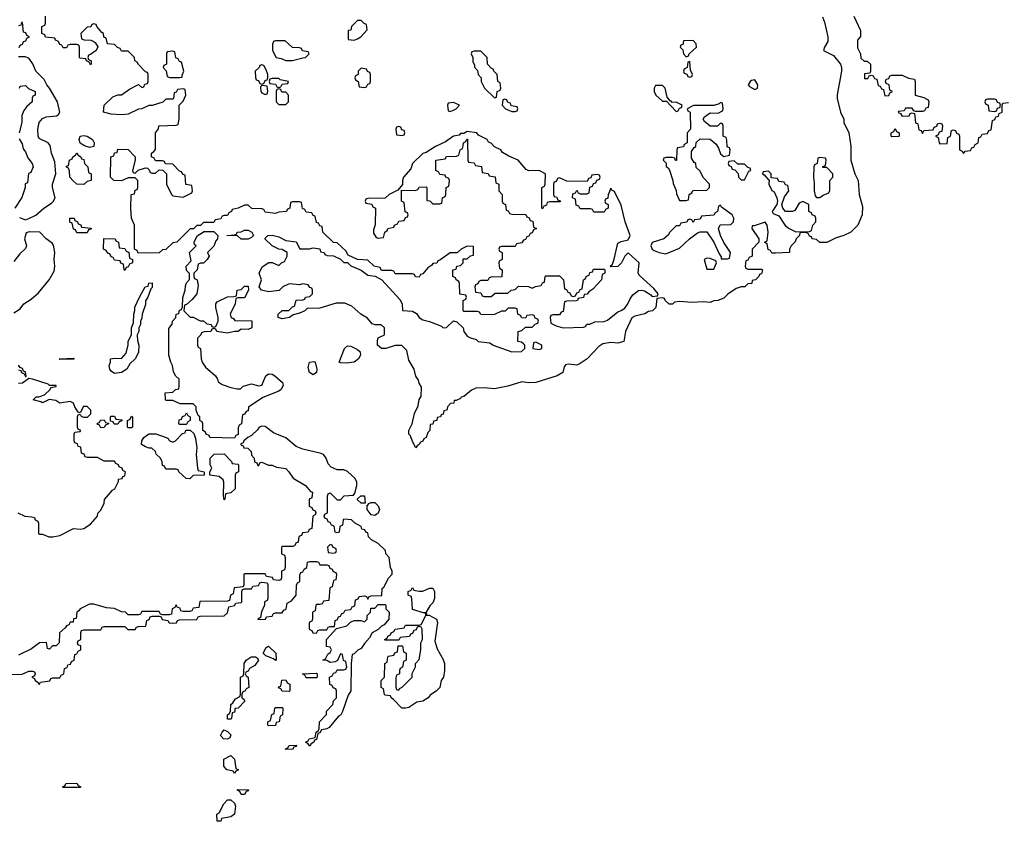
# Model space of a CAD drawing. Header units: inches. Extents: x 2112843 to 2323771, y 35243 to 209174.
# Tile 6 of 83: x 2144216 to 2149967, y 41389 to 46070. Entities that reach past the tile are written whole.
import ezdxf

# ---------------------------------------------------------------- set-up
doc = ezdxf.new("R2010")
doc.units = ezdxf.units.IN
doc.header["$MEASUREMENT"] = 0
doc.layers.add('C1044', color=7, linetype='Continuous')

msp = doc.modelspace()

# ---------------------------------------------------------------- linework, layer by layer
at = {"layer": 'C1044', "color": 6}
for points in [[(2148906, 46086), (2148916.3, 46056.3), (2148937.3, 45970), (2148936.8, 45943.2), (2148918, 45910), (2148912, 45890), (2148970, 45861), (2149010, 45810.7), (2149015.8, 45790), (2149016.4, 45770), (2148990.9, 45630.9), (2148990.9, 45609.1), (2149010.7, 45530.7), (2149030.8, 45490), (2149031, 45470), (2149058.8, 45410), (2149070.5, 45330.5), (2149070.8, 45250), (2149094.8, 45170), (2149113.4, 45130), (2149118.8, 45050), (2149139.8, 44979.8), (2149138, 44930), (2149111.3, 44870), (2149070, 44828.7), (2149030, 44809.2), (2148984.5, 44795.5), (2148930, 44768), (2148890, 44768), (2148870, 44786), (2148846, 44790), (2148842, 44802), (2148830, 44806), (2148822, 44822), (2148807.3, 44827.3), (2148774, 44826), (2148772, 44810), (2148752, 44790), (2148746.4, 44773.6), (2148722, 44750), (2148712, 44730), (2148712, 44710), (2148630, 44706), (2148610, 44706), (2148602, 44722), (2148587.3, 44727.3), (2148582, 44762), (2148566, 44770), (2148582, 44778), (2148588, 44830), (2148582, 44870), (2148570, 44888), (2148506, 44866), (2148494, 44866), (2148492, 44850), (2148534, 44790), (2148534, 44770), (2148494, 44730), (2148494, 44690), (2148478, 44682), (2148470, 44666), (2148458, 44662), (2148454, 44630), (2148458, 44618), (2148470, 44614), (2148550, 44614), (2148554, 44610), (2148550, 44586), (2148538, 44582), (2148534, 44570), (2148514, 44550), (2148494, 44546), (2148492, 44530), (2148470, 44528), (2148452, 44510), (2148430, 44509.3), (2148400.5, 44499.5), (2148353.2, 44466.8), (2148330, 44444), (2148294, 44430), (2148271.3, 44428.7), (2148250, 44418), (2148210, 44422), (2148142, 44418), (2148070, 44425.1), (2148040.5, 44419.5), (2148030, 44409.5), (2148009.2, 44409.2), (2147986, 44430), (2147982, 44442), (2147970, 44446), (2147938, 44442), (2147932, 44390), (2147912, 44370), (2147890, 44365.2), (2147867.1, 44352.9), (2147810, 44339), (2147790.9, 44329.1), (2147754.8, 44250), (2147745.5, 44190), (2147710, 44181.4), (2147670, 44185.6), (2147622, 44178), (2147598, 44162), (2147530.4, 44090), (2147490, 44062.8), (2147470, 44053.3), (2147421.4, 44058.6), (2147405.1, 44054.9), (2147397.3, 44042.7), (2147388.4, 44010), (2147354.9, 43990), (2147230, 43950.8), (2147190, 43949), (2147150, 43955.1), (2147066.8, 43930), (2146990, 43913.7), (2146930, 43919.8), (2146881.3, 43918.7), (2146854.4, 43905.6), (2146810, 43869.3), (2146794.8, 43865.2), (2146790, 43858), (2146766, 43846), (2146754, 43846), (2146752, 43830), (2146732, 43828), (2146714, 43810), (2146712, 43790), (2146694, 43786), (2146690, 43766), (2146678, 43762), (2146674, 43750), (2146654, 43746), (2146652, 43730), (2146634, 43726), (2146630, 43708), (2146614, 43706), (2146610.9, 43670.9), (2146599.8, 43660.2), (2146590.3, 43630), (2146577.1, 43622.9), (2146570, 43609.3), (2146557.3, 43602.7), (2146550, 43588.7), (2146538, 43582), (2146530, 43569.2), (2146510, 43606), (2146499.3, 43639.3), (2146490, 43648.7), (2146489.4, 43670), (2146509.2, 43710.8), (2146522.7, 43770), (2146544.5, 43815.5), (2146550, 43851.3), (2146561.2, 43870), (2146564, 43924), (2146550, 43948), (2146545.6, 43965.6), (2146530, 43988), (2146521.2, 44030), (2146490, 44082), (2146478, 44138), (2146447.3, 44167.3), (2146410, 44168), (2146354, 44150), (2146329.2, 44150), (2146306, 44170), (2146305.6, 44194.4), (2146310, 44211.3), (2146346, 44230), (2146346, 44270), (2146327.3, 44287.3), (2146291.6, 44288.4), (2146274.6, 44294.6), (2146247.3, 44327.3), (2146209.4, 44350), (2146156.4, 44396.4), (2146114.5, 44414.5), (2146064.9, 44415.1), (2145970, 44386.3), (2145896, 44384), (2145882, 44370), (2145850, 44355.3), (2145814, 44346), (2145791.3, 44330), (2145750, 44324), (2145726, 44330), (2145726, 44350), (2145749, 44371), (2145787.3, 44372.7), (2145810, 44394), (2145822, 44398), (2145830, 44432), (2145870, 44434), (2145882, 44438), (2145886, 44450), (2145910, 44454), (2145926, 44470), (2145926, 44490), (2145922, 44502), (2145910, 44506), (2145902, 44522), (2145870, 44528), (2145850, 44522), (2145790, 44528), (2145754, 44510), (2145731.1, 44488.8), (2145670, 44481.2), (2145628.7, 44490), (2145615.3, 44510), (2145628.7, 44550), (2145615.3, 44590), (2145633.2, 44626.8), (2145671.1, 44651.2), (2145690, 44651.3), (2145730, 44634), (2145746, 44650), (2145762, 44658), (2145778, 44690), (2145778, 44710), (2145750, 44728.7), (2145730, 44729), (2145690, 44749), (2145648.7, 44790), (2145650, 44794), (2145666, 44810), (2145690.7, 44810.7), (2145730, 44801), (2145770, 44781), (2145830, 44772), (2145851.6, 44731.6), (2145908.9, 44731.2), (2145930, 44738), (2145970, 44731.3), (2145974, 44714), (2145994, 44710), (2145998, 44698), (2146012.7, 44692.7), (2146050, 44691.3), (2146090.9, 44670.9), (2146110, 44652), (2146130, 44652), (2146150, 44632), (2146210, 44606.8), (2146250, 44578), (2146291.6, 44571.6), (2146331.3, 44551.3), (2146436.4, 44436.4), (2146450.6, 44410), (2146451.6, 44371.6), (2146510, 44368.2), (2146533.8, 44353.8), (2146550, 44331), (2146570, 44317.3), (2146610, 44308), (2146679.9, 44279.9), (2146690, 44271.3), (2146710, 44272), (2146750, 44311.3), (2146770, 44306), (2146806.8, 44270), (2146811, 44250), (2146830, 44222.8), (2146850, 44211.3), (2146882.8, 44202.8), (2146894, 44190), (2146962.8, 44182.8), (2146982, 44170), (2147090, 44131.3), (2147148, 44132), (2147166, 44150), (2147166, 44170), (2147158, 44178), (2147147.3, 44187.3), (2147126, 44190), (2147128, 44250), (2147150, 44254), (2147170, 44274), (2147210, 44274), (2147227.3, 44292.7), (2147242, 44298), (2147246, 44310), (2147242, 44322), (2147227.3, 44327.3), (2147222, 44342), (2147210, 44346), (2147178, 44342), (2147170, 44326), (2147150, 44328), (2147142, 44342), (2147126, 44350), (2147122, 44382), (2147110, 44386), (2147070, 44386), (2147051.1, 44368.8), (2147030, 44368), (2146990, 44348), (2146970, 44346), (2146908.9, 44348.8), (2146902, 44362), (2146890, 44366), (2146810, 44366), (2146806, 44370), (2146806, 44430), (2146822, 44438), (2146826, 44450), (2146822, 44462), (2146787.3, 44467.3), (2146786, 44530), (2146782, 44542), (2146766, 44550), (2146762, 44562), (2146746, 44570), (2146746, 44610), (2146766, 44614), (2146768.9, 44631.2), (2146790, 44634), (2146806, 44650), (2146807.3, 44672.7), (2146830, 44674), (2146848.4, 44691.6), (2146866, 44694), (2146866, 44746), (2146830, 44748), (2146794, 44730), (2146772, 44708), (2146730, 44708), (2146670, 44666), (2146658, 44662), (2146652, 44648), (2146630, 44646), (2146623.6, 44636.4), (2146599.6, 44620.4), (2146570, 44586), (2146558, 44582), (2146550, 44566), (2146528.4, 44568.4), (2146522, 44582), (2146510, 44586), (2146410, 44586), (2146402, 44602), (2146390, 44606), (2146330, 44606), (2146322, 44622), (2146286, 44630), (2146250, 44666), (2146188.9, 44668.8), (2146135.3, 44695.3), (2146120.4, 44720.4), (2146100.4, 44740.4), (2146070, 44766), (2146050, 44768), (2145986, 44830), (2145982, 44862), (2145970, 44866), (2145962, 44882), (2145950, 44886), (2145942, 44922), (2145930, 44926), (2145922, 44942), (2145890, 44946), (2145882, 44962), (2145867.3, 44967.3), (2145862, 45002), (2145850, 45006), (2145810, 45006), (2145798, 45002), (2145794, 44970), (2145778, 44962), (2145774, 44950), (2145730, 44946), (2145710, 44938), (2145650, 44946), (2145642, 44962), (2145630, 44966), (2145572.7, 44967.3), (2145550, 44986), (2145530, 44986), (2145491.6, 44968.4), (2145458, 44962), (2145454, 44950), (2145438, 44942), (2145430, 44926), (2145410, 44926), (2145398, 44922), (2145390, 44908), (2145358, 44902), (2145350, 44886), (2145290, 44886), (2145271.6, 44868.4), (2145250, 44868), (2145230.9, 44849.1), (2145212, 44848), (2145134, 44770), (2145110, 44766), (2145070, 44728), (2145050, 44726), (2145031.6, 44708.4), (2144907.3, 44707.3), (2144902, 44722), (2144886, 44730), (2144886, 44870), (2144868.7, 44910), (2144866, 44970), (2144868, 45050), (2144886, 45054), (2144890, 45074), (2144902, 45078), (2144906, 45090), (2144906, 45130), (2144890, 45146), (2144850, 45146), (2144810, 45128.7), (2144766, 45130), (2144746, 45150), (2144748.7, 45270), (2144766, 45274), (2144770, 45292), (2144786, 45294), (2144790, 45314), (2144850, 45312), (2144891, 45270), (2144891.3, 45250), (2144874, 45190), (2144878, 45178), (2144890, 45174), (2144908.4, 45191.6), (2144950, 45204.7), (2144962, 45202), (2144972.7, 45192.7), (2144978, 45178), (2144990, 45174), (2145010, 45174), (2145030, 45194), (2145051.6, 45191.6), (2145074, 45170), (2145074, 45110), (2145102, 45050), (2145110, 45042), (2145170, 45034), (2145222, 45058), (2145226, 45070), (2145222, 45102), (2145187.3, 45107.3), (2145182, 45162), (2145170, 45166), (2145162, 45182), (2145150, 45186), (2145110, 45226), (2145068.4, 45228.4), (2145062, 45242), (2145050, 45246), (2145010, 45246), (2145002, 45262), (2144986, 45270), (2144986, 45290), (2145000.4, 45299.6), (2145008.4, 45311.6), (2145008.4, 45408.4), (2145027.3, 45432.7), (2145028, 45450), (2145130, 45454), (2145142, 45458), (2145148.4, 45491.6), (2145148, 45570), (2145170, 45594), (2145186, 45630), (2145182, 45662), (2145170, 45666), (2145138, 45662), (2145130, 45646), (2145118, 45642), (2145114, 45610), (2145110, 45606), (2145070, 45606), (2145051.6, 45588.4), (2144990, 45569), (2144970, 45568.7), (2144930, 45548.7), (2144910, 45548), (2144850, 45518), (2144810, 45515.3), (2144750, 45519), (2144706, 45530), (2144708.7, 45570), (2144760.2, 45619.8), (2144789.1, 45630.9), (2144810, 45631.3), (2144856.5, 45663.5), (2144910, 45692), (2144930, 45674), (2144942, 45678), (2144947.3, 45692.7), (2144962, 45698), (2144966, 45710), (2144966, 45750), (2144962, 45762), (2144950, 45766), (2144910, 45808), (2144902, 45822), (2144888, 45830), (2144886, 45850), (2144850, 45886), (2144810, 45886), (2144802, 45902), (2144787.3, 45907.3), (2144770, 45926), (2144728.9, 45928.8), (2144722, 45962), (2144708.4, 45968.4), (2144706, 45990), (2144695.3, 45995.3), (2144666, 46030), (2144662, 46042), (2144650, 46046), (2144638, 46042), (2144631.6, 46028.4), (2144610, 46026), (2144574, 45990), (2144578, 45958), (2144592.7, 45952.7), (2144631.1, 45951.2), (2144645.4, 45945.4), (2144656.9, 45936.9), (2144671.6, 45911.6), (2144662, 45890), (2144630, 45866), (2144618, 45862), (2144614, 45850), (2144618, 45838), (2144634, 45830), (2144634, 45810), (2144630, 45806), (2144622, 45822), (2144606, 45830), (2144602, 45842), (2144570, 45846), (2144566, 45850), (2144566, 45910), (2144562, 45922), (2144550, 45926), (2144510, 45926), (2144498, 45922), (2144490, 45906), (2144470, 45906), (2144462, 45922), (2144450, 45926), (2144442, 45942), (2144426, 45950), (2144422, 45962), (2144367.3, 45967.3), (2144362, 45982), (2144346, 45990), (2144346, 46030), (2144362, 46038), (2144366, 46050), (2144366, 46090)], [(2149088, 46090), (2149127.3, 46007.3), (2149127.3, 45972.7), (2149109.1, 45950.9), (2149110, 45906), (2149128, 45870), (2149130, 45846), (2149148.4, 45828.4), (2149167.3, 45827.3), (2149186, 45810), (2149186, 45770), (2149182, 45758), (2149150, 45754), (2149150, 45726), (2149170, 45726), (2149178, 45742), (2149190, 45746), (2149202, 45742), (2149210, 45726), (2149222, 45722), (2149230, 45686), (2149242, 45682), (2149250, 45666), (2149262, 45662), (2149270, 45626), (2149292.7, 45627.3), (2149298, 45642), (2149314, 45650), (2149298, 45658), (2149294, 45690), (2149278, 45698), (2149274, 45710), (2149278, 45722), (2149292.7, 45727.3), (2149298, 45742), (2149310, 45746), (2149370, 45746), (2149408.4, 45728.4), (2149442, 45722), (2149446, 45710), (2149446, 45630), (2149496.4, 45616.4), (2149522, 45602), (2149526, 45590), (2149522, 45558), (2149510, 45554), (2149502, 45538), (2149490, 45534), (2149450, 45534), (2149438, 45538), (2149430, 45554), (2149390, 45554), (2149382, 45538), (2149350, 45534), (2149347.3, 45527.3), (2149362, 45522), (2149370, 45506), (2149412, 45508), (2149418, 45522), (2149430, 45526), (2149442, 45522), (2149448.4, 45468.4), (2149462, 45462), (2149467.3, 45427.3), (2149482, 45422), (2149490, 45406), (2149498, 45422), (2149552.7, 45427.3), (2149558, 45442), (2149572.7, 45447.3), (2149578, 45462), (2149590, 45466), (2149602, 45462), (2149606, 45450), (2149602, 45418), (2149587.3, 45412.7), (2149582, 45398), (2149566, 45390), (2149582, 45382), (2149586, 45350), (2149590, 45346), (2149632.7, 45347.3), (2149638, 45382), (2149654, 45390), (2149658, 45422), (2149670, 45426), (2149682, 45422), (2149687.3, 45407.3), (2149702, 45402), (2149706, 45390), (2149706, 45310), (2149722, 45302), (2149730, 45288), (2149738, 45302), (2149770, 45306), (2149778, 45322), (2149790, 45326), (2149798, 45342), (2149814, 45350), (2149818, 45382), (2149830, 45386), (2149838, 45402), (2149870, 45406), (2149878, 45422), (2149890, 45426), (2149898, 45482), (2149912.7, 45487.3), (2149918, 45502), (2149932.7, 45507.3), (2149938, 45522), (2149954, 45530), (2149954, 45570), (2149958, 45582), (2149992.7, 45587.3)], [(2144212.7, 45907.3), (2144218, 45922), (2144232.7, 45927.3), (2144238, 45942), (2144252.7, 45947.3), (2144258, 45962), (2144274, 45970), (2144258, 45978), (2144252.7, 45992.7), (2144238, 45998), (2144232.7, 46052.7), (2144227.3, 46052.7), (2144222, 46038), (2144210, 46034)], [(2144214.6, 44914.6), (2144250, 44902), (2144270, 44908.7), (2144310.7, 44929.3), (2144357.3, 44970), (2144402, 44998), (2144412.5, 45007.5), (2144423, 45030), (2144407.3, 45090), (2144407.7, 45110), (2144428, 45170), (2144420.5, 45240.5), (2144401.6, 45290), (2144394.4, 45334.4), (2144382.8, 45350), (2144330, 45376), (2144324.4, 45390), (2144321.6, 45430), (2144330.5, 45469.5), (2144350, 45492.7), (2144370, 45503.7), (2144430.6, 45509.4), (2144443.5, 45516.5), (2144450.8, 45530), (2144436.3, 45590), (2144390.7, 45670), (2144374, 45690), (2144359.9, 45719.9), (2144310.8, 45770), (2144293.2, 45813.2), (2144270, 45846), (2144247.3, 45852.7), (2144210, 45854)], [(2144214, 45670), (2144218, 45682), (2144250, 45686), (2144268.4, 45668.4), (2144306, 45650), (2144306, 45630), (2144295.3, 45624.7), (2144288.7, 45611.3), (2144288, 45590), (2144257.2, 45562.8), (2144240.9, 45539.1), (2144228.7, 45510), (2144228.7, 45468.7), (2144213.2, 45410)], [(2144213.6, 45373.6), (2144230, 45346), (2144236.5, 45316.5), (2144250, 45298), (2144264, 45264), (2144288, 45230), (2144294, 45210), (2144282, 45178), (2144268.4, 45171.6), (2144262, 45118), (2144248.4, 45111.6), (2144248, 45090), (2144229.3, 45030.7), (2144188, 44970)], [(2144181.4, 44358.6), (2144218, 44382), (2144241, 44410), (2144283, 44437), (2144325.2, 44474.8), (2144388.5, 44551.5), (2144418, 44602), (2144422, 44630), (2144418, 44670), (2144421.6, 44710), (2144412.7, 44752.7), (2144405.8, 44765.8), (2144371.3, 44790), (2144334, 44830), (2144271.6, 44831.6), (2144254.6, 44825.4), (2144244, 44790), (2144255.3, 44750), (2144250, 44734), (2144216.5, 44703.5), (2144181.5, 44658.5)], [(2144210, 44026), (2144222, 44022), (2144226, 44010), (2144242, 44002), (2144250, 43986), (2144254, 43986), (2144250, 44014), (2144238, 44018), (2144232.7, 44032.7), (2144218, 44038), (2144210, 44052)], [(2144206, 43190), (2144246, 43170), (2144287.3, 43167.3), (2144302, 43162), (2144306, 43150), (2144322, 43142), (2144326, 43130), (2144326, 43070), (2144330, 43066), (2144350, 43066), (2144386, 43050), (2144410.5, 43049.5), (2144450, 43058), (2144530, 43098), (2144570, 43095.3), (2144590, 43099), (2144630, 43124), (2144671, 43170), (2144671.6, 43188.4), (2144690, 43206), (2144710, 43246), (2144712, 43268), (2144758, 43322), (2144771, 43330), (2144794, 43374), (2144794, 43386), (2144814, 43390), (2144818, 43402), (2144830, 43406), (2144834, 43430), (2144818, 43438), (2144814, 43450), (2144798, 43458), (2144794, 43470), (2144778, 43478), (2144770, 43492), (2144710, 43492), (2144670, 43514), (2144612.7, 43512.7), (2144598, 43518), (2144592.7, 43532.7), (2144578, 43538), (2144572.7, 43572.7), (2144558, 43578), (2144552.7, 43592.7), (2144538, 43598), (2144534, 43610), (2144534, 43650), (2144538, 43662), (2144570, 43666), (2144574, 43670), (2144558, 43678), (2144554, 43690), (2144554, 43750), (2144558, 43762), (2144570, 43766), (2144575.3, 43755.3), (2144588, 43748), (2144611.3, 43748.7), (2144630.8, 43769.2), (2144630.8, 43790), (2144611.1, 43811.2), (2144589.2, 43810.8), (2144570, 43774), (2144558, 43778), (2144538, 43810), (2144530.7, 43830.7), (2144510, 43841), (2144450, 43831.3), (2144426.4, 43846.4), (2144388.7, 43851.3), (2144350, 43832), (2144338.8, 43838.8), (2144294, 43850), (2144312.7, 43867.3), (2144327.3, 43867.3), (2144361, 43879), (2144394, 43910), (2144398, 43922), (2144430, 43928), (2144430, 43934), (2144390, 43934), (2144382, 43942), (2144291.6, 43971.6), (2144270, 43974), (2144231.9, 43948.1), (2144210, 43944.9)], [(2144170, 42246), (2144230, 42248), (2144270, 42266), (2144290, 42266), (2144302, 42262), (2144306, 42250), (2144302, 42238), (2144286, 42230), (2144302, 42222), (2144306, 42210), (2144322, 42202), (2144330, 42188), (2144338, 42202), (2144391.6, 42208.4), (2144398, 42222), (2144410, 42226), (2144450, 42226), (2144458, 42242), (2144474, 42250), (2144478, 42282), (2144492.7, 42287.3), (2144498, 42302), (2144512.7, 42307.3), (2144518, 42322), (2144534, 42330), (2144538, 42362), (2144550, 42366), (2144558, 42382), (2144574, 42390), (2144572.7, 42412.7), (2144558, 42418), (2144554, 42430), (2144558, 42442), (2144574, 42450), (2144574, 42490), (2144578, 42502), (2144590, 42506), (2144690, 42506), (2144698, 42522), (2144710, 42526), (2144830, 42526), (2144848.4, 42508.4), (2144890, 42508), (2144898, 42522), (2144910, 42526), (2144952.7, 42527.3), (2144958, 42562), (2144972.7, 42567.3), (2144978, 42582), (2144990, 42586), (2145030, 42586), (2145042, 42582), (2145047.3, 42567.3), (2145082, 42562), (2145088.4, 42548.4), (2145110, 42546), (2145131.6, 42548.4), (2145138, 42562), (2145150, 42566), (2145250, 42568), (2145258, 42582), (2145270, 42586), (2145411.1, 42588.8), (2145430, 42606), (2145438, 42642), (2145470, 42648), (2145478, 42662), (2145510, 42666), (2145514, 42670), (2145514, 42730), (2145518, 42742), (2145530, 42746), (2145570, 42746), (2145578, 42762), (2145610, 42766), (2145618, 42782), (2145630, 42786), (2145662, 42782), (2145666, 42770), (2145666, 42690), (2145662, 42678), (2145646, 42670), (2145646, 42650), (2145628.4, 42611.6), (2145622, 42578), (2145610, 42574), (2145607.3, 42567.3), (2145651.6, 42568.4), (2145658, 42582), (2145690, 42586), (2145698, 42602), (2145710, 42606), (2145750, 42606), (2145758, 42622), (2145772.7, 42627.3), (2145778, 42662), (2145803.6, 42676.4), (2145831.6, 42708.4), (2145832.7, 42767.3), (2145838, 42782), (2145852, 42790), (2145852.7, 42827.3), (2145858, 42842), (2145870, 42846), (2145878, 42862), (2145894, 42870), (2145898, 42902), (2145910, 42906), (2145950, 42906), (2145962, 42902), (2145970, 42886), (2146010, 42886), (2146022, 42882), (2146027.3, 42867.3), (2146042, 42862), (2146047.3, 42847.3), (2146062, 42842), (2146066, 42830), (2146062, 42798), (2146050, 42794), (2146042, 42758), (2146028.4, 42751.6), (2146022, 42678), (2145990, 42674), (2145982, 42658), (2145970, 42654), (2145950, 42654), (2145946, 42650), (2145942, 42618), (2145926, 42610), (2145926, 42570), (2145922, 42558), (2145906, 42550), (2145906, 42510), (2145922, 42502), (2145928.4, 42488.4), (2145950, 42488), (2145958, 42502), (2145970, 42506), (2146010, 42506), (2146018, 42522), (2146030, 42526), (2146054, 42526), (2146058, 42562), (2146072.7, 42567.3), (2146078, 42582), (2146090, 42586), (2146098, 42602), (2146110, 42606), (2146118, 42622), (2146150, 42626), (2146158, 42642), (2146172.7, 42647.3), (2146178, 42682), (2146192.7, 42687.3), (2146198, 42702), (2146230, 42706), (2146242, 42702), (2146250, 42686), (2146258, 42702), (2146270, 42706), (2146332, 42708), (2146332.7, 42747.3), (2146343.6, 42756.4), (2146371.1, 42808.8), (2146391.6, 42831.6), (2146392, 42850), (2146382, 42870), (2146374, 42930), (2146354, 42950), (2146352, 42970), (2146310.9, 43010.9), (2146271.6, 43031.6), (2146254, 43050), (2146250, 43074), (2146238, 43078), (2146231.6, 43091.6), (2146214, 43094), (2146211.1, 43111.2), (2146171.6, 43131.6), (2146154, 43150), (2146110, 43154), (2146106, 43150), (2146102, 43118), (2146086, 43110), (2146082, 43078), (2146070, 43074), (2146058, 43078), (2146052.7, 43112.7), (2146038, 43118), (2146030, 43134), (2146018, 43138), (2146012.7, 43152.7), (2145998, 43158), (2145994, 43170), (2145998, 43182), (2146014, 43190), (2146014, 43290), (2146018, 43302), (2146030, 43306), (2146070, 43266), (2146090, 43266), (2146111.3, 43288.7), (2146166.8, 43293.2), (2146174.4, 43305.6), (2146185.3, 43350), (2146185.3, 43370), (2146176, 43390), (2146130, 43432.4), (2146110, 43440.5), (2146070, 43442), (2146035.9, 43455.9), (2146017.1, 43477.1), (2146006, 43510), (2145990.5, 43530), (2145977.5, 43537.5), (2145870, 43561.1), (2145830, 43576.9), (2145770, 43628.7), (2145697.6, 43657.6), (2145650, 43694), (2145630, 43696.3), (2145615.3, 43690), (2145605.2, 43674.8), (2145570, 43642), (2145549, 43631), (2145526, 43610), (2145522, 43598), (2145507.3, 43592.7), (2145507.3, 43587.3), (2145522, 43582), (2145526, 43570), (2145548, 43568), (2145568, 43548), (2145570, 43526), (2145586, 43510), (2145588.4, 43488.4), (2145602, 43482), (2145607.3, 43467.3), (2145612.7, 43467.3), (2145618, 43482), (2145630, 43486), (2145668.4, 43468.4), (2145690, 43468.7), (2145716.5, 43456.5), (2145770, 43448.7), (2145788.7, 43430), (2145812.9, 43392.9), (2145886, 43350), (2145915.3, 43315.3), (2145926, 43310), (2145922, 43278), (2145906, 43270), (2145906, 43230), (2145922, 43222), (2145926, 43210), (2145942, 43202), (2145946, 43190), (2145942, 43178), (2145928.4, 43171.6), (2145922, 43098), (2145907.3, 43092.7), (2145902, 43078), (2145867.3, 43072.7), (2145862, 43058), (2145847.3, 43052.7), (2145842, 43018), (2145830, 43014), (2145822, 42998), (2145810, 42994), (2145750, 42994), (2145746, 42990), (2145746, 42950), (2145762, 42942), (2145766, 42930), (2145766, 42870), (2145762, 42858), (2145746, 42850), (2145746, 42810), (2145742, 42798), (2145730, 42794), (2145698, 42798), (2145692.7, 42812.7), (2145658, 42818), (2145650, 42834), (2145530, 42834), (2145526, 42830), (2145526, 42770), (2145522, 42758), (2145468.9, 42751.2), (2145462, 42718), (2145448, 42710), (2145442, 42678), (2145430, 42674), (2145268.4, 42671.6), (2145262, 42638), (2145230, 42634), (2145222, 42618), (2145210, 42614), (2145170, 42614), (2145158, 42618), (2145152.7, 42632.7), (2145138, 42638), (2145130, 42652), (2145122, 42638), (2145106, 42630), (2145102, 42598), (2145090, 42594), (2145050, 42594), (2145038, 42598), (2145030, 42614), (2144930, 42614), (2144922, 42598), (2144910, 42594), (2144850, 42594), (2144834, 42610), (2144810, 42611.3), (2144770, 42630.8), (2144724, 42636), (2144650, 42656.3), (2144624.1, 42655.9), (2144568.7, 42630), (2144562, 42618), (2144549.2, 42610), (2144546, 42574), (2144530, 42572), (2144528, 42552), (2144510, 42551), (2144503.1, 42536.9), (2144488.7, 42530), (2144482, 42518), (2144448, 42490), (2144446, 42430), (2144430, 42414), (2144407.3, 42412.7), (2144390, 42394), (2144378, 42398), (2144372.7, 42432.7), (2144331.6, 42431.6), (2144284.5, 42395.5), (2144210, 42358.8)]]:
    msp.add_lwpolyline(points, dxfattribs=at)
for points in [[(2146210, 46066), (2146190, 46066), (2146154, 46030), (2146151.1, 46008.8), (2146134, 46006), (2146134, 45954), (2146170, 45951.3), (2146190, 45958.8), (2146208.7, 45970), (2146246, 46010), (2146242, 46042), (2146227.3, 46047.3)], [(2145767.3, 45947.3), (2145710, 45946), (2145698, 45942), (2145692.7, 45927.3), (2145692, 45890), (2145714, 45850), (2145743.5, 45843.5), (2145770, 45831.3), (2145810, 45831.3), (2145870, 45846.8), (2145886, 45850), (2145906, 45870), (2145902, 45882), (2145868.4, 45888.4), (2145862, 45902), (2145850, 45906), (2145810, 45908)], [(2148150, 45948), (2148094, 45946), (2148090, 45926), (2148078, 45922), (2148074, 45910), (2148090, 45894), (2148094, 45870), (2148110, 45854), (2148122, 45858), (2148126, 45870), (2148168.7, 45910), (2148168, 45930)], [(2145110, 45886), (2145078, 45882), (2145074, 45870), (2145074, 45810), (2145058, 45802), (2145054, 45790), (2145071.6, 45771.6), (2145078, 45738), (2145092.7, 45732.7), (2145150, 45732), (2145166, 45734), (2145166, 45746), (2145175.3, 45770), (2145162, 45822), (2145150, 45826), (2145142, 45842), (2145127.3, 45847.3), (2145122, 45882)], [(2146910, 45886), (2146870, 45886), (2146858, 45882), (2146854, 45870), (2146862, 45850), (2146863.6, 45823.6), (2146872.7, 45807.3), (2146872.7, 45792.7), (2146890, 45774), (2146894, 45750), (2146912, 45730), (2146912, 45710), (2146932, 45670), (2146990, 45614), (2147002, 45618), (2147006, 45650), (2147022, 45658), (2147026, 45670), (2147022, 45702), (2147008.4, 45708.4), (2147006, 45750), (2146986, 45770), (2146982, 45782), (2146970, 45786), (2146948, 45810), (2146946, 45850)], [(2145630, 45806), (2145618, 45802), (2145614, 45790), (2145592, 45770), (2145592.7, 45732.7), (2145598, 45718), (2145610, 45714), (2145618, 45698), (2145630, 45694), (2145642, 45698), (2145650, 45714), (2145662, 45718), (2145666, 45730), (2145666, 45750), (2145656.4, 45776.4), (2145642, 45802)], [(2146210, 45786), (2146194, 45770), (2146194, 45750), (2146178, 45742), (2146174, 45730), (2146178, 45718), (2146194, 45710), (2146198, 45678), (2146230, 45674), (2146242, 45678), (2146250, 45694), (2146262, 45698), (2146266, 45710), (2146266, 45750), (2146262, 45762), (2146247.3, 45767.3), (2146242, 45782)], [(2148130, 45826), (2148118, 45822), (2148114, 45790), (2148098, 45782), (2148094, 45770), (2148098, 45758), (2148112.7, 45752.7), (2148118, 45738), (2148130, 45734), (2148142, 45738), (2148146, 45750), (2148135.3, 45775.3)], [(2145730, 45726), (2145690, 45726), (2145678, 45722), (2145674, 45710), (2145678, 45698), (2145710, 45694), (2145718, 45678), (2145730, 45674), (2145742, 45678), (2145750, 45694), (2145782, 45698), (2145786, 45710), (2145738, 45718)], [(2145630, 45686), (2145622, 45678), (2145624.7, 45650), (2145630, 45642), (2145650, 45634), (2145662, 45638), (2145666, 45650), (2145662, 45682)], [(2147970, 45686), (2147930, 45686), (2147922, 45670), (2147922, 45650), (2147932, 45630), (2147970, 45594), (2147994, 45594), (2148050, 45534), (2148062, 45538), (2148070, 45554), (2148082, 45558), (2148086, 45570), (2148050, 45588), (2148026, 45586), (2148026, 45590), (2148015.3, 45595.3), (2147998, 45618), (2147986, 45670)], [(2148510, 45718), (2148490, 45715.3), (2148482, 45710), (2148472, 45690), (2148479.6, 45679.6), (2148510, 45662), (2148526, 45670), (2148528, 45690)], [(2145730, 45666), (2145718, 45662), (2145714, 45650), (2145714, 45590), (2145730, 45574), (2145770, 45574), (2145786, 45590), (2145786, 45630), (2145770, 45646), (2145747.3, 45647.3), (2145742, 45662)], [(2146750, 45586), (2146718, 45582), (2146714, 45570), (2146718, 45538), (2146730, 45534), (2146750, 45542), (2146766, 45550), (2146786, 45570)], [(2147050, 45606), (2147038, 45602), (2147034, 45570), (2147054, 45550), (2147090, 45534), (2147110, 45534), (2147122, 45538), (2147126, 45550), (2147122, 45562), (2147087.3, 45567.3), (2147082, 45582), (2147067.3, 45587.3), (2147062, 45602)], [(2148310, 45586), (2148302, 45578), (2148271.3, 45568.7), (2148151.6, 45568.4), (2148114, 45550), (2148118, 45538), (2148132, 45530), (2148134, 45430), (2148114, 45410), (2148114, 45350), (2148098, 45342), (2148092.7, 45327.3), (2148058, 45322), (2148054, 45310), (2148052.7, 45247.3), (2148047.3, 45247.3), (2148042, 45262), (2148030, 45266), (2147990, 45266), (2147978, 45262), (2147974, 45250), (2147992, 45232), (2147992.7, 45212.7), (2148004.7, 45204.7), (2148011.6, 45191.6), (2148031.6, 45131.6), (2148032.7, 45112.7), (2148051.6, 45071.6), (2148052.7, 45052.7), (2148070, 45014), (2148110, 45014), (2148122, 45018), (2148126, 45050), (2148142, 45058), (2148147.3, 45072.7), (2148230, 45074), (2148246, 45090), (2148246, 45110), (2148208.7, 45148.7), (2148190, 45186), (2148167.3, 45207.3), (2148166, 45230), (2148155.3, 45235.3), (2148140.4, 45260.4), (2148140.4, 45299.6), (2148156.4, 45323.6), (2148166, 45330), (2148167.3, 45352.7), (2148190, 45374), (2148250, 45372), (2148283.5, 45343.5), (2148298.8, 45318.8), (2148310, 45286), (2148330, 45272), (2148362, 45278), (2148366, 45310), (2148362, 45322), (2148348.4, 45328.4), (2148347.3, 45367.3), (2148342, 45382), (2148326, 45390), (2148326, 45450), (2148322, 45462), (2148310, 45466), (2148292, 45448), (2148248.4, 45448.4), (2148216.4, 45476.4), (2148208.7, 45490), (2148216.4, 45503.6), (2148250, 45526), (2148296.4, 45523.6), (2148322, 45538), (2148326, 45550), (2148322, 45582)], [(2149910, 45606), (2149870, 45606), (2149858, 45602), (2149854, 45590), (2149858, 45578), (2149874, 45570), (2149878, 45538), (2149910, 45534), (2149922, 45538), (2149927.3, 45552.7), (2149942, 45558), (2149946, 45570), (2149942, 45582), (2149927.3, 45587.3), (2149922, 45602)], [(2146430, 45446), (2146418, 45442), (2146414, 45430), (2146418, 45398), (2146450, 45394), (2146462, 45398), (2146466, 45410), (2146462, 45422), (2146447.3, 45427.3), (2146442, 45442)], [(2144623.1, 45323.1), (2144593.6, 45333.6), (2144568.7, 45348.7), (2144564, 45370), (2144569, 45390), (2144590, 45394), (2144610.5, 45390.5), (2144642, 45370), (2144651.1, 45351.2), (2144650, 45328.7)], [(2146830, 45418), (2146810, 45406), (2146790, 45406), (2146783.6, 45396.4), (2146750, 45389), (2146703.8, 45356.2), (2146644.7, 45330), (2146590, 45294), (2146570, 45288.7), (2146511, 45230), (2146500.7, 45199.3), (2146458, 45150), (2146451.3, 45130), (2146451.6, 45108.4), (2146424.7, 45075.3), (2146374, 45050), (2146351.6, 45028.4), (2146250, 45026), (2146238, 45022), (2146234, 45010), (2146238, 44998), (2146272.7, 44992.7), (2146278, 44978), (2146294, 44970), (2146291.6, 44871.6), (2146283.6, 44843.6), (2146283.6, 44823.6), (2146298, 44798), (2146310, 44794), (2146342, 44798), (2146348, 44830), (2146362, 44838), (2146366, 44850), (2146402, 44858), (2146406, 44870), (2146422, 44878), (2146430, 44894), (2146462, 44898), (2146470, 44914), (2146482, 44918), (2146486, 44930), (2146482, 44942), (2146468.4, 44948.4), (2146462, 45002), (2146446, 45010), (2146446, 45074), (2146527.3, 45072.7), (2146542, 45078), (2146550, 45092), (2146590, 45094), (2146594, 45090), (2146594, 45014), (2146611.6, 45011.6), (2146630, 44994), (2146670, 44994), (2146682, 44998), (2146686, 45030), (2146702, 45038), (2146706, 45050), (2146708, 45090), (2146722, 45098), (2146726, 45130), (2146722, 45142), (2146706, 45150), (2146702, 45162), (2146670, 45166), (2146662, 45182), (2146646, 45190), (2146646, 45250), (2146702, 45258), (2146710, 45272), (2146767.3, 45272.7), (2146782, 45278), (2146788, 45310), (2146802, 45318), (2146807.3, 45332.7), (2146808.4, 45351.6), (2146822, 45358), (2146827.3, 45372.7), (2146832.7, 45372.7), (2146834, 45250), (2146838, 45238), (2146870, 45234), (2146878, 45218), (2146912.7, 45212.7), (2146918, 45178), (2146951.6, 45171.6), (2146958, 45158), (2146992.7, 45152.7), (2146998, 45118), (2147014, 45110), (2147014, 45070), (2147034, 45050), (2147034, 45010), (2147038, 44998), (2147054, 44990), (2147058, 44958), (2147070, 44954), (2147078, 44938), (2147090, 44934), (2147172.7, 44932.7), (2147178, 44918), (2147192.7, 44912.7), (2147198, 44898), (2147212.7, 44892.7), (2147218, 44858), (2147234, 44850), (2147218, 44842), (2147210, 44826), (2147198, 44822), (2147190, 44806), (2147178, 44802), (2147170, 44786), (2147158, 44782), (2147150, 44766), (2147118, 44762), (2147110, 44746), (2147030, 44746), (2147018, 44742), (2147014, 44730), (2147018, 44718), (2147034, 44710), (2147034, 44670), (2147018, 44662), (2147014, 44650), (2147018, 44618), (2147034, 44610), (2147031.6, 44568.4), (2146970, 44566), (2146958, 44562), (2146950, 44546), (2146910, 44546), (2146898, 44542), (2146892.7, 44527.3), (2146878, 44522), (2146874, 44510), (2146878, 44478), (2146910, 44474), (2146918, 44458), (2146930, 44454), (2146970, 44454), (2146992.7, 44472.7), (2147067.3, 44472.7), (2147086, 44490), (2147110, 44494), (2147130, 44514), (2147187.3, 44512.7), (2147210, 44502), (2147228.4, 44511.6), (2147262, 44518), (2147270, 44534), (2147282, 44538), (2147286, 44570), (2147290, 44574), (2147370, 44574), (2147391.6, 44551.6), (2147398, 44498), (2147410, 44494), (2147418, 44478), (2147430, 44474), (2147438, 44458), (2147450, 44454), (2147462, 44458), (2147470, 44474), (2147482, 44478), (2147490, 44494), (2147502, 44498), (2147508.4, 44551.6), (2147522, 44558), (2147527.3, 44572.7), (2147542, 44578), (2147547.3, 44592.7), (2147562, 44598), (2147567.3, 44612.7), (2147630, 44614), (2147634, 44610), (2147634, 44590), (2147618, 44582), (2147614, 44550), (2147563.6, 44496.4), (2147539.6, 44480.4), (2147530, 44468), (2147514, 44466), (2147510, 44448), (2147478, 44442), (2147474, 44430), (2147467.3, 44427.3), (2147410, 44426), (2147398, 44422), (2147390, 44366), (2147378, 44362), (2147370, 44346), (2147330, 44346), (2147318, 44342), (2147314, 44330), (2147318, 44298), (2147350, 44282), (2147390, 44271.3), (2147510, 44274), (2147522, 44278), (2147528.4, 44291.6), (2147547.3, 44292.7), (2147575.3, 44304.7), (2147630, 44307.3), (2147650, 44316), (2147710, 44364.7), (2147730, 44371.3), (2147750, 44386), (2147769.2, 44410), (2147781, 44439), (2147797.2, 44462.8), (2147830, 44487.7), (2147850, 44491), (2147866.4, 44486.4), (2147903.6, 44463.6), (2147910, 44454), (2147942, 44458), (2147946, 44470), (2147920.4, 44500.4), (2147836.5, 44576.5), (2147829.2, 44590), (2147835.3, 44650), (2147770, 44708.7), (2147750.7, 44689.3), (2147730.6, 44649.4), (2147710, 44628.7), (2147670, 44626), (2147666, 44630), (2147678, 44642), (2147689.1, 44670.9), (2147710, 44764.7), (2147730, 44774.8), (2147770, 44784.7), (2147781.2, 44810), (2147752.7, 44890), (2147730, 44986), (2147690, 45066), (2147675.3, 45075.3), (2147670, 45086), (2147652.7, 45047.3), (2147651.6, 45028.4), (2147638, 45022), (2147634, 45010), (2147638, 44998), (2147654, 44990), (2147654, 44970), (2147638, 44962), (2147630, 44946), (2147570, 44946), (2147562, 44962), (2147550, 44966), (2147490, 44966), (2147482, 44982), (2147467.3, 44987.3), (2147462, 45022), (2147446, 45030), (2147447.3, 45052.7), (2147462, 45058), (2147470, 45074), (2147478, 45058), (2147490, 45054), (2147530, 45054), (2147542, 45058), (2147547.3, 45092.7), (2147562, 45098), (2147567.3, 45112.7), (2147582, 45118), (2147587.3, 45132.7), (2147602, 45138), (2147606, 45150), (2147602, 45162), (2147590, 45166), (2147558, 45162), (2147552.7, 45147.3), (2147538, 45142), (2147530, 45126), (2147412.7, 45127.3), (2147370, 45146), (2147358, 45142), (2147350, 45126), (2147338, 45122), (2147334, 45110), (2147334, 45050), (2147338, 45038), (2147352.7, 45032.7), (2147358, 45018), (2147372.7, 45012.7), (2147372.7, 45007.3), (2147310, 45006), (2147298, 45002), (2147292.7, 44987.3), (2147278, 44982), (2147270, 44966), (2147266, 44970), (2147266, 45090), (2147282, 45098), (2147286, 45110), (2147288, 45170), (2147250, 45188.7), (2147190, 45188), (2147175.3, 45195.3), (2147128, 45250), (2147073.2, 45273.2), (2147035.3, 45295.3), (2147026, 45310), (2146990, 45328), (2146970, 45348), (2146954.6, 45354.6), (2146946, 45370), (2146895.3, 45395.3), (2146886, 45410)], [(2149310, 45386), (2149306, 45390), (2149306, 45410), (2149322, 45418), (2149330, 45434), (2149338, 45418), (2149354, 45410), (2149354, 45390), (2149350, 45388)], [(2144590, 45108), (2144550, 45108.7), (2144528.9, 45128.8), (2144508.7, 45150), (2144507.3, 45187.3), (2144502, 45202), (2144488.9, 45208.8), (2144490, 45214), (2144502, 45218), (2144506, 45250), (2144522, 45258), (2144526, 45270), (2144542, 45278), (2144550, 45292), (2144558, 45278), (2144574, 45270), (2144578, 45258), (2144590, 45254), (2144594, 45230), (2144614, 45210), (2144618, 45178), (2144634, 45170), (2144634, 45130), (2144610, 45126)], [(2148890, 45266), (2148878, 45262), (2148874, 45230), (2148858, 45222), (2148854, 45210), (2148852, 45148), (2148857.3, 45117.3), (2148857.3, 45070), (2148862, 45042), (2148870, 45032), (2148890, 45031.3), (2148910, 45044.7), (2148942, 45058), (2148947.3, 45072.7), (2148948, 45130), (2148966, 45150), (2148966, 45170), (2148930, 45206), (2148907.3, 45207.3), (2148907.3, 45212.7), (2148922, 45218), (2148926, 45250), (2148922, 45262)], [(2148390, 45246), (2148358, 45242), (2148354, 45230), (2148358, 45218), (2148372.7, 45212.7), (2148378, 45198), (2148392.7, 45192.7), (2148412.7, 45172.7), (2148414, 45150), (2148430, 45134), (2148450, 45134), (2148475.3, 45184.7), (2148486, 45190), (2148482, 45202), (2148470, 45206), (2148450, 45226), (2148410, 45226)], [(2148590, 45186), (2148558, 45182), (2148554, 45170), (2148564.7, 45164.7), (2148590, 45134), (2148594, 45134), (2148592, 45110), (2148610, 45072), (2148624, 45064), (2148638.8, 45030), (2148642.8, 45010), (2148638, 44990), (2148611.3, 44950), (2148618, 44938), (2148650, 44924.7), (2148688, 44868), (2148710, 44851), (2148750, 44831), (2148830, 44834), (2148842, 44838), (2148848, 44870), (2148866, 44890), (2148866, 44910), (2148862, 44922), (2148846, 44930), (2148842, 44942), (2148826, 44950), (2148826, 44990), (2148790, 45008), (2148770, 44998), (2148743.5, 44956.5), (2148730, 44949), (2148689.3, 44949.3), (2148673.2, 44970), (2148668, 44990), (2148683.7, 45036.3), (2148708, 45070), (2148702, 45102), (2148690, 45106), (2148682, 45122), (2148650, 45126), (2148642, 45142), (2148606, 45146), (2148606, 45170)], [(2148310, 44986), (2148298, 44982), (2148292, 44950), (2148278, 44942), (2148271.6, 44928.4), (2148198, 44922), (2148190, 44906), (2148158, 44902), (2148150, 44886), (2148142, 44902), (2148130, 44906), (2148118, 44902), (2148112.7, 44887.3), (2148078, 44882), (2148070, 44866), (2148050, 44866), (2148010, 44826), (2148006, 44814), (2147978, 44790), (2147911.3, 44768.7), (2147902, 44750), (2147911.3, 44730), (2147922.5, 44722.5), (2147952, 44710), (2147990, 44703), (2148070, 44734.8), (2148129.1, 44790.9), (2148174.8, 44825.2), (2148190, 44831.3), (2148230, 44831), (2148270.7, 44770.7), (2148302, 44702), (2148314, 44686), (2148314, 44674), (2148350, 44674), (2148362, 44678), (2148368, 44710), (2148329.3, 44769.3), (2148309.3, 44809.3), (2148298, 44850), (2148308.4, 44871.6), (2148370, 44874), (2148386, 44890), (2148388, 44910), (2148378, 44930), (2148315.3, 44975.3)], [(2144550, 44826), (2144542, 44842), (2144530, 44846), (2144522, 44882), (2144508.4, 44888.4), (2144508.9, 44911.2), (2144534, 44910), (2144538, 44898), (2144554, 44890), (2144558, 44878), (2144572.7, 44872.7), (2144578, 44858), (2144632.7, 44852.7), (2144632.7, 44847.3), (2144618, 44842), (2144610, 44826)], [(2145270, 44312), (2145290, 44312), (2145310, 44294), (2145334, 44290), (2145338, 44278), (2145350, 44274), (2145362, 44278), (2145375.3, 44310), (2145375.3, 44330), (2145362, 44390), (2145362, 44410), (2145370, 44422), (2145430, 44451.3), (2145467.3, 44452.7), (2145482, 44458), (2145486, 44490), (2145510, 44494), (2145530, 44514), (2145550, 44514), (2145552, 44490), (2145530, 44446), (2145490, 44446), (2145478, 44442), (2145474, 44410), (2145444.7, 44350), (2145451.6, 44331.6), (2145464.7, 44324.7), (2145472.7, 44312.7), (2145571.1, 44311.2), (2145572, 44270), (2145550, 44261.2), (2145510, 44262), (2145492, 44250), (2145470.5, 44249.5), (2145430, 44239), (2145368.4, 44248.4), (2145362, 44262), (2145350, 44266), (2145338, 44262), (2145331.6, 44248.4), (2145292.7, 44247.3), (2145278, 44242), (2145274, 44230), (2145254, 44210), (2145254, 44170), (2145258, 44158), (2145272, 44150), (2145276.3, 44090), (2145282.8, 44070), (2145300.4, 44040.4), (2145358.9, 43990), (2145371.4, 43970), (2145374.7, 43954.7), (2145399.2, 43939.2), (2145450, 43921.7), (2145486.3, 43913.7), (2145505.2, 43914.8), (2145522, 43930), (2145570, 43944), (2145610, 43931), (2145630, 43936), (2145653.6, 43990), (2145670, 44000.9), (2145690, 44000.8), (2145706.7, 43990), (2145750.6, 43950.6), (2145755.8, 43935.8), (2145743.1, 43910), (2145730, 43900.8), (2145636.5, 43863.5), (2145552, 43808), (2145550, 43786), (2145538, 43782), (2145530, 43766), (2145518, 43762), (2145512, 43710), (2145498, 43702), (2145492.7, 43687.3), (2145491.6, 43648.4), (2145478, 43642), (2145470, 43626), (2145326, 43630), (2145322, 43642), (2145306, 43650), (2145302, 43662), (2145286, 43670), (2145286, 43710), (2145282, 43722), (2145268.4, 43728.4), (2145268, 43750), (2145259, 43759), (2145246, 43790), (2145246, 43810), (2145230, 43826), (2145152.7, 43827.3), (2145110, 43846), (2145070, 43846), (2145067.3, 43852.7), (2145066, 43890), (2145110, 43894), (2145126, 43910), (2145146, 43914), (2145148, 43930), (2145148, 43970), (2145128.9, 43988.8), (2145113.6, 44013.6), (2145108, 44050), (2145098, 44070), (2145088, 44110), (2145087.3, 44267.3), (2145107.3, 44292.7), (2145108, 44310), (2145128, 44330), (2145129.1, 44350.9), (2145146, 44354), (2145150, 44374), (2145162, 44378), (2145167.3, 44392.7), (2145168.4, 44448.4), (2145182, 44490), (2145184.7, 44515.3), (2145190, 44534), (2145207.3, 44552.7), (2145207.3, 44587.3), (2145190, 44606), (2145189, 44630), (2145218, 44662), (2145208.7, 44711.3), (2145246, 44750), (2145238, 44758), (2145235.3, 44770), (2145252.5, 44807.5), (2145292.7, 44832.7), (2145350, 44834), (2145374, 44810), (2145372, 44790), (2145362, 44778), (2145350, 44748), (2145314, 44710), (2145322, 44690), (2145310.9, 44669.1), (2145290, 44648.7), (2145272, 44648), (2145258, 44642), (2145252, 44610), (2145234, 44590), (2145234, 44570), (2145238, 44558), (2145252, 44550), (2145258, 44518), (2145251, 44470), (2145223.6, 44436.4), (2145190, 44406), (2145178, 44402), (2145174, 44370), (2145212.7, 44332.7), (2145230, 44332)], [(2145510, 44788.7), (2145488, 44808), (2145426, 44810), (2145470, 44814), (2145482, 44818), (2145486, 44830), (2145510, 44831.3), (2145530, 44841), (2145550, 44841), (2145572, 44830), (2145582, 44810), (2145570, 44798), (2145550, 44788.7)], [(2144830, 44606), (2144826, 44610), (2144822, 44642), (2144807.3, 44647.3), (2144802, 44662), (2144770, 44666), (2144762, 44682), (2144750, 44686), (2144742, 44702), (2144730, 44706), (2144722, 44722), (2144706, 44730), (2144707.3, 44792.7), (2144774, 44790), (2144778, 44778), (2144794, 44770), (2144798, 44738), (2144830, 44734), (2144838, 44718), (2144852.7, 44712.7), (2144858, 44678), (2144874, 44670), (2144874, 44650), (2144858, 44642), (2144850, 44626), (2144838, 44622)], [(2148230, 44678), (2148214, 44670), (2148230, 44614), (2148270, 44614), (2148286, 44650), (2148282, 44662), (2148250, 44675.3)], [(2144770, 44004), (2144750, 44018), (2144742, 44030), (2144738, 44050), (2144746, 44070), (2144746, 44090), (2144770, 44094), (2144810, 44092), (2144837.2, 44122.8), (2144849.3, 44170.7), (2144850, 44192), (2144869, 44230), (2144869.4, 44270.6), (2144880.4, 44299.6), (2144882, 44350), (2144889, 44371), (2144889.4, 44390.6), (2144915.3, 44450), (2144949.1, 44510.9), (2144966, 44514), (2144970, 44532), (2144990, 44534), (2144990, 44506), (2144982, 44498), (2144964.7, 44450), (2144951, 44429), (2144950, 44406), (2144931.3, 44350), (2144930, 44326), (2144922, 44310), (2144922, 44290), (2144912, 44270), (2144911.3, 44250), (2144902, 44230), (2144903.6, 44196.4), (2144911, 44170), (2144910, 44126), (2144890.9, 44089.1), (2144859.6, 44060.4), (2144842, 44030), (2144810, 44009)], [(2147230, 44186), (2147218, 44182), (2147214, 44150), (2147250, 44144.7), (2147266, 44150), (2147266, 44170)], [(2146124.4, 44064.4), (2146090, 44065.6), (2146081.2, 44070), (2146112.7, 44150), (2146130, 44164.9), (2146150, 44163), (2146190, 44144.9), (2146204.9, 44130), (2146206.4, 44110), (2146194.6, 44090), (2146170, 44069.8)], [(2144450, 44086), (2144446, 44090), (2144530, 44094), (2144534, 44090), (2144530, 44088)], [(2145930, 43995.1), (2145909.6, 44010), (2145902, 44038), (2145909.3, 44070), (2145934.4, 44074.4), (2145942, 44070), (2145950.8, 44029.2), (2145950, 44009.2)], [(2145150, 43706), (2145146, 43710), (2145147.3, 43732.7), (2145162, 43738), (2145167.3, 43752.7), (2145182, 43758), (2145190, 43774), (2145198, 43758), (2145212, 43750), (2145211.6, 43728.4), (2145198, 43722), (2145190, 43706)], [(2144690, 43686), (2144682, 43702), (2144668.4, 43708.4), (2144670, 43714), (2144682, 43718), (2144688.4, 43731.6), (2144710, 43734), (2144718, 43718), (2144734, 43714), (2144734, 43710), (2144718, 43702), (2144710, 43688)], [(2144790, 43708), (2144768.4, 43708.4), (2144762, 43722), (2144746, 43726), (2144746, 43750), (2144750, 43754), (2144770, 43754), (2144778, 43738), (2144812.7, 43732.7), (2144812.7, 43727.3), (2144798, 43722)], [(2144850, 43686), (2144846, 43690), (2144846, 43730), (2144862, 43738), (2144870, 43754), (2144874, 43750), (2144874, 43690), (2144870, 43686)], [(2145210, 43389.2), (2145188, 43390), (2145146, 43430), (2145142, 43442), (2145130, 43446), (2145070, 43446), (2145062, 43462), (2145050, 43466), (2145048.7, 43488.7), (2145038, 43510), (2145013.6, 43533.6), (2145008.4, 43548.4), (2144988, 43568), (2144972, 43568), (2144950, 43575.3), (2144928, 43590), (2144928.7, 43610), (2144942, 43630), (2144970, 43650.8), (2145011.3, 43651.3), (2145071, 43631), (2145083.5, 43623.5), (2145090, 43612), (2145110, 43602), (2145126, 43610), (2145167.3, 43652.7), (2145182, 43658), (2145187.3, 43672.7), (2145212.7, 43672.7), (2145232.7, 43652.7), (2145243.6, 43623.6), (2145250.8, 43570), (2145247.7, 43530), (2145254, 43450), (2145258, 43438), (2145294, 43430), (2145294, 43410), (2145230, 43408)], [(2145410, 43266), (2145406, 43290), (2145409.4, 43369.4), (2145403.7, 43383.7), (2145381.5, 43401.5), (2145326, 43410), (2145326, 43430), (2145338, 43450), (2145328, 43470), (2145328, 43510), (2145352.7, 43532.7), (2145410, 43534), (2145454, 43490), (2145458, 43478), (2145490, 43474), (2145494, 43470), (2145494, 43430), (2145478, 43422), (2145474, 43410), (2145474, 43330), (2145450, 43306), (2145418, 43302), (2145414, 43270)], [(2146210, 43246), (2146190, 43266), (2146188.7, 43271.3), (2146208, 43290), (2146230.6, 43290), (2146234, 43246), (2146230, 43246)], [(2146290, 43175.3), (2146270, 43178), (2146246, 43210), (2146246, 43234), (2146250, 43234), (2146254.6, 43245.4), (2146269.5, 43250.5), (2146290, 43250.3), (2146310, 43230.4), (2146317.3, 43210), (2146310, 43189)], [(2146030, 43006), (2146014, 42990), (2146018, 42958), (2146050, 42954), (2146062, 42958), (2146066, 42970), (2146062, 42982), (2146047.3, 42987.3), (2146042, 43002)], [(2146550, 42732), (2146570, 42732), (2146610, 42751), (2146630, 42750.7), (2146639.3, 42730), (2146639.3, 42690), (2146630, 42665.2), (2146612.4, 42647.6), (2146591.3, 42610), (2146592.7, 42592.7), (2146607.3, 42592.7), (2146630, 42581.6), (2146650, 42568.2), (2146657.5, 42550), (2146641.4, 42441.4), (2146655.3, 42395.3), (2146690, 42333.4), (2146697, 42310), (2146698, 42270), (2146690.7, 42230), (2146678, 42210), (2146670, 42169.2), (2146650.8, 42150), (2146614.6, 42125.4), (2146602.8, 42110), (2146571, 42090), (2146535.9, 42084.1), (2146490, 42053.2), (2146470, 42049.6), (2146448.7, 42050), (2146400.4, 42100.4), (2146386, 42110), (2146382, 42122), (2146350, 42126), (2146346, 42130), (2146342, 42162), (2146328, 42170), (2146328, 42210), (2146346, 42230), (2146348, 42310), (2146362, 42318), (2146366, 42350), (2146370, 42354), (2146402, 42358), (2146407.3, 42372.7), (2146422, 42378), (2146427.3, 42412.7), (2146452.7, 42412.7), (2146458, 42378), (2146474, 42370), (2146474, 42330), (2146458, 42322), (2146451.6, 42288.4), (2146438, 42282), (2146434, 42270), (2146434, 42250), (2146418, 42242), (2146412.7, 42227.3), (2146412.7, 42172.7), (2146418, 42158), (2146430, 42154), (2146435.3, 42164.7), (2146450, 42172), (2146508, 42230), (2146508.4, 42251.6), (2146528, 42290), (2146528, 42310), (2146550, 42334), (2146559.3, 42390), (2146559, 42430), (2146568, 42450), (2146566, 42510), (2146562, 42522), (2146550, 42526), (2146538, 42522), (2146532.7, 42507.3), (2146518, 42502), (2146510, 42486), (2146498, 42482), (2146492.7, 42467.3), (2146438, 42462), (2146430, 42446), (2146350, 42446), (2146346, 42450), (2146362, 42458), (2146366, 42470), (2146382, 42478), (2146386, 42490), (2146402, 42498), (2146408.4, 42511.6), (2146462, 42518), (2146470, 42534), (2146550, 42534), (2146562, 42538), (2146588, 42590), (2146586, 42606), (2146574, 42606), (2146510, 42626), (2146507.3, 42687.3), (2146502, 42702), (2146486, 42710), (2146486, 42730), (2146502, 42738), (2146510, 42754), (2146518, 42738)], [(2145910, 41828), (2145902, 41842), (2145886, 41850), (2145902, 41858), (2145906, 41870), (2145942, 41878), (2145948, 41910), (2145962, 41918), (2145966, 41930), (2145968, 41970), (2146008, 42012), (2146009.1, 42030.9), (2146046, 42070), (2146048.4, 42091.6), (2146066, 42110), (2146066, 42150), (2146062, 42162), (2146047.3, 42167.3), (2146042, 42182), (2146027.3, 42187.3), (2146026, 42230), (2146042, 42238), (2146050, 42254), (2146062, 42258), (2146070, 42274), (2146110, 42274), (2146122, 42278), (2146126, 42290), (2146122, 42322), (2146107.3, 42327.3), (2146102, 42362), (2146090, 42366), (2146072.7, 42327.3), (2146059.6, 42320.4), (2146030, 42315.3), (2146010, 42328), (2145986, 42330), (2146002, 42338), (2146015.3, 42364.7), (2146030, 42374), (2146038, 42390), (2146030, 42406), (2146008, 42410), (2146008.9, 42451.2), (2146066, 42514), (2146126, 42530), (2146148.7, 42551.3), (2146170, 42562), (2146210, 42562), (2146230, 42554), (2146246, 42570), (2146246, 42590), (2146266, 42610), (2146267.3, 42632.7), (2146290, 42634), (2146310, 42654), (2146350, 42654), (2146354, 42650), (2146354, 42630), (2146374, 42610), (2146371.6, 42568.4), (2146344.7, 42535.3), (2146330, 42528), (2146310, 42508), (2146274, 42490), (2146259.8, 42460.2), (2146230, 42428), (2146210, 42398), (2146191.6, 42388.4), (2146170, 42366), (2146158, 42362), (2146152, 42310), (2146150.6, 42150), (2146134, 42126), (2146102, 42030), (2146091.3, 42010), (2146078, 42002), (2146023.6, 41936.4), (2146010, 41928), (2145978, 41922), (2145970, 41906), (2145958, 41902), (2145950, 41866), (2145938, 41862), (2145934, 41850), (2145918, 41842)], [(2145710, 42328), (2145698, 42338), (2145654.6, 42354.6), (2145638, 42370), (2145656.4, 42403.6), (2145666, 42410), (2145670, 42411.3), (2145712, 42370), (2145714, 42330)], [(2145430, 41986), (2145428.9, 42011.2), (2145442, 42018), (2145447.3, 42032.7), (2145449, 42071), (2145460.4, 42079.6), (2145476.4, 42103.6), (2145502, 42118), (2145506, 42130), (2145506, 42230), (2145522, 42238), (2145526, 42250), (2145528, 42310), (2145538, 42330), (2145568, 42350), (2145594, 42350), (2145603.6, 42343.6), (2145611.3, 42330), (2145590, 42298), (2145558, 42282), (2145550, 42266), (2145538, 42262), (2145534, 42250), (2145538, 42238), (2145551.1, 42231.2), (2145554, 42170), (2145538, 42162), (2145534, 42150), (2145518, 42142), (2145514, 42130), (2145514, 42110), (2145523.6, 42103.6), (2145531.3, 42090), (2145492, 42050), (2145472.7, 42047.3), (2145472.7, 42032.7), (2145470, 42026), (2145458, 42022), (2145454, 41990), (2145450, 41986)], [(2145890, 42226), (2145882, 42242), (2145868, 42250), (2145950, 42254), (2145954, 42250), (2145954, 42230), (2145950, 42226)], [(2145790, 42146), (2145748.4, 42148.4), (2145742, 42162), (2145728.4, 42168.4), (2145730, 42174), (2145742, 42178), (2145747.3, 42212.7), (2145770, 42214), (2145778, 42198), (2145794, 42190), (2145794, 42150)], [(2145670, 41946), (2145666, 41950), (2145666, 41970), (2145682, 41978), (2145688.4, 42011.6), (2145702, 42018), (2145706, 42050), (2145710, 42054), (2145750, 42054), (2145754, 42050), (2145752, 42010), (2145738, 42002), (2145732, 41970), (2145714, 41966), (2145710, 41948)], [(2145430, 41868), (2145406, 41870), (2145388.9, 41888.8), (2145398, 41910), (2145410, 41922), (2145430, 41914), (2145450, 41894), (2145443.6, 41876.4)], [(2145810, 41808.7), (2145766, 41810), (2145782, 41818), (2145790, 41832), (2145832.7, 41832.7), (2145830, 41826), (2145818, 41822)], [(2145470, 41668), (2145462, 41682), (2145426, 41690), (2145408, 41710), (2145409.2, 41750.8), (2145450, 41772), (2145471.6, 41751.6), (2145478, 41698), (2145494, 41690), (2145478, 41682)], [(2144470, 41586), (2144466, 41590), (2144482, 41598), (2144486, 41610), (2144550, 41611.3), (2144558, 41598), (2144574, 41590), (2144570, 41586)], [(2145510, 41546), (2145502, 41562), (2145486, 41570), (2145490, 41574), (2145552.7, 41572.7), (2145550, 41566), (2145538, 41562), (2145530, 41546)], [(2145368.7, 41388.7), (2145368, 41430), (2145382, 41438), (2145408.7, 41490), (2145430, 41514), (2145450, 41514), (2145470, 41494), (2145476.9, 41476.9), (2145470.8, 41430), (2145450, 41414), (2145394, 41406), (2145390, 41388.7)]]:
    msp.add_lwpolyline(points, close=True, dxfattribs=at)

doc.saveas('drawing.dxf')
